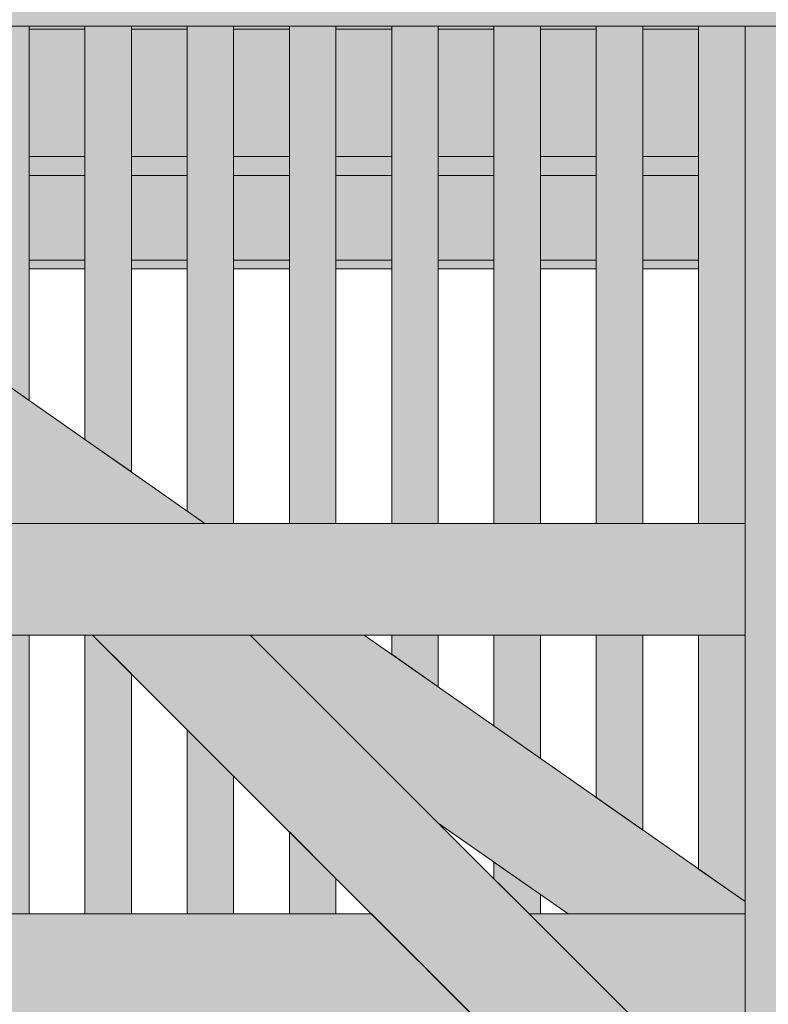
# Model space of a CAD drawing. Header units: millimetres. Extents: x 1567 to 2756, y -116 to 725.
# Tile 127 of 256: x 1735 to 1751, y 419 to 440. Entities that reach past the tile are written whole.
import ezdxf

# ---------------------------------------------------------------- set-up
doc = ezdxf.new("R2010")
doc.units = ezdxf.units.MM
doc.layers.add('Ech.1_50', color=7, linetype='Continuous')

msp = doc.modelspace()

# ---------------------------------------------------------------- hatches: boundary and pattern name
at = {"layer": 'Ech.1_50', "linetype": 'Continuous', "lineweight": 5, "true_color": 0xe6f1fc, "transparency": 33554687}
for points in [[(1586.223, 440.296), (1777.723, 440.296), (1777.723, 481.046), (1586.223, 481.046), (1586.223, 440.296)], [(1735.323, 440.228), (1736.523, 440.228), (1736.523, 440.296), (1735.323, 440.296), (1735.323, 440.228)], [(1737.523, 440.228), (1738.723, 440.228), (1738.723, 440.296), (1737.523, 440.296), (1737.523, 440.228)], [(1739.723, 440.228), (1740.923, 440.228), (1740.923, 440.296), (1739.723, 440.296), (1739.723, 440.228)], [(1741.923, 440.228), (1743.123, 440.228), (1743.123, 440.296), (1741.923, 440.296), (1741.923, 440.228)], [(1744.123, 440.228), (1745.323, 440.228), (1745.323, 440.296), (1744.123, 440.296), (1744.123, 440.228)], [(1746.323, 440.228), (1747.523, 440.228), (1747.523, 440.296), (1746.323, 440.296), (1746.323, 440.228)], [(1748.523, 440.228), (1749.723, 440.228), (1749.723, 440.296), (1748.523, 440.296), (1748.523, 440.228)]]:
    msp.add_hatch(color=7, dxfattribs=at).paths.add_polyline_path(points)
at = {"layer": 'Ech.1_50', "linetype": 'Continuous', "lineweight": 5, "true_color": 0xe0d9d1, "transparency": 33554687}
for points in [[(1734.921, 429.596), (1739.105, 429.596), (1723.824, 440.296), (1719.639, 440.296), (1734.921, 429.596)], [(1740.08, 427.196), (1736.686, 427.196), (1750.723, 413.159), (1750.723, 416.553), (1740.08, 427.196)], [(1742.532, 427.196), (1740.08, 427.196), (1744.124, 423.152), (1746.917, 421.196), (1750.723, 421.196), (1750.723, 421.461), (1742.532, 427.196)]]:
    msp.add_hatch(color=254, dxfattribs=at).paths.add_polyline_path(points)
at = {"layer": 'Ech.1_50', "linetype": 'Continuous', "lineweight": 5, "true_color": 0xeaddd7, "transparency": 33554687}
for points in [[(1735.323, 440.296), (1734.323, 440.296), (1734.323, 432.944), (1735.323, 432.244), (1735.323, 440.296)], [(1737.523, 440.296), (1736.523, 440.296), (1736.523, 431.404), (1737.523, 430.704), (1737.523, 440.296)], [(1739.723, 440.296), (1738.723, 440.296), (1738.723, 429.864), (1739.105, 429.596), (1739.723, 429.596), (1739.723, 440.296)], [(1740.923, 429.596), (1741.923, 429.596), (1741.923, 440.296), (1740.923, 440.296), (1740.923, 429.596)], [(1743.123, 429.596), (1744.123, 429.596), (1744.123, 440.296), (1743.123, 440.296), (1743.123, 429.596)], [(1745.323, 429.596), (1746.323, 429.596), (1746.323, 440.296), (1745.323, 440.296), (1745.323, 429.596)], [(1747.523, 429.596), (1748.523, 429.596), (1748.523, 440.296), (1747.523, 440.296), (1747.523, 429.596)], [(1749.723, 429.596), (1750.723, 429.596), (1750.723, 440.296), (1749.723, 440.296), (1749.723, 429.596)], [(1735.323, 427.196), (1734.323, 427.196), (1734.323, 421.196), (1735.323, 421.196), (1735.323, 427.196)], [(1736.523, 421.196), (1737.523, 421.196), (1737.523, 426.359), (1736.686, 427.196), (1736.523, 427.196), (1736.523, 421.196)], [(1744.123, 427.196), (1743.123, 427.196), (1743.123, 426.783), (1744.123, 426.082), (1744.123, 427.196)], [(1746.323, 427.196), (1745.323, 427.196), (1745.323, 425.242), (1746.323, 424.542), (1746.323, 427.196)], [(1748.523, 427.196), (1747.523, 427.196), (1747.523, 423.702), (1748.523, 423.001), (1748.523, 427.196)], [(1750.723, 427.196), (1749.723, 427.196), (1749.723, 422.161), (1750.723, 421.461), (1750.723, 427.196)], [(1738.723, 421.196), (1739.723, 421.196), (1739.723, 424.159), (1738.723, 425.159), (1738.723, 421.196)], [(1740.923, 421.196), (1741.923, 421.196), (1741.923, 421.959), (1740.923, 422.959), (1740.923, 421.196)], [(1746.08, 421.196), (1746.323, 421.196), (1746.323, 421.612), (1745.323, 422.312), (1745.323, 421.953), (1746.08, 421.196)]]:
    msp.add_hatch(color=254, dxfattribs=at).paths.add_polyline_path(points)
at = {"layer": 'Ech.1_50', "linetype": 'Continuous', "lineweight": 5, "true_color": 0xe0d1b3, "transparency": 33554687}
for points in [[(1735.323, 437.492), (1736.523, 437.492), (1736.523, 440.228), (1735.323, 440.228), (1735.323, 437.492)], [(1737.523, 437.492), (1738.723, 437.492), (1738.723, 440.228), (1737.523, 440.228), (1737.523, 437.492)], [(1739.723, 437.492), (1740.923, 437.492), (1740.923, 440.228), (1739.723, 440.228), (1739.723, 437.492)], [(1741.923, 437.492), (1743.123, 437.492), (1743.123, 440.228), (1741.923, 440.228), (1741.923, 437.492)], [(1744.123, 437.492), (1745.323, 437.492), (1745.323, 440.228), (1744.123, 440.228), (1744.123, 437.492)], [(1746.323, 437.492), (1747.523, 437.492), (1747.523, 440.228), (1746.323, 440.228), (1746.323, 437.492)], [(1748.523, 437.492), (1749.723, 437.492), (1749.723, 440.228), (1748.523, 440.228), (1748.523, 437.492)], [(1735.323, 437.082), (1736.523, 437.082), (1736.523, 437.492), (1735.323, 437.492), (1735.323, 437.082)], [(1737.523, 437.082), (1738.723, 437.082), (1738.723, 437.492), (1737.523, 437.492), (1737.523, 437.082)], [(1739.723, 437.082), (1740.923, 437.082), (1740.923, 437.492), (1739.723, 437.492), (1739.723, 437.082)], [(1741.923, 437.082), (1743.123, 437.082), (1743.123, 437.492), (1741.923, 437.492), (1741.923, 437.082)], [(1744.123, 437.082), (1745.323, 437.082), (1745.323, 437.492), (1744.123, 437.492), (1744.123, 437.082)], [(1746.323, 437.082), (1747.523, 437.082), (1747.523, 437.492), (1746.323, 437.492), (1746.323, 437.082)], [(1748.523, 437.082), (1749.723, 437.082), (1749.723, 437.492), (1748.523, 437.492), (1748.523, 437.082)]]:
    msp.add_hatch(color=254, dxfattribs=at).paths.add_polyline_path(points)
at = {"layer": 'Ech.1_50', "linetype": 'Continuous', "lineweight": 5, "true_color": 0xe0c8b3, "transparency": 33554687}
msp.add_hatch(color=9, dxfattribs=at).paths.add_polyline_path([(1751.723, 440.296), (1750.723, 440.296), (1750.723, 413.196), (1751.723, 413.196), (1751.723, 440.296)])
at = {"layer": 'Ech.1_50', "linetype": 'Continuous', "lineweight": 5, "true_color": 0xf7e0b3, "transparency": 33554687}
for points in [[(1735.323, 435.258), (1736.523, 435.258), (1736.523, 437.082), (1735.323, 437.082), (1735.323, 435.258)], [(1737.523, 435.258), (1738.723, 435.258), (1738.723, 437.082), (1737.523, 437.082), (1737.523, 435.258)], [(1739.723, 435.258), (1740.923, 435.258), (1740.923, 437.082), (1739.723, 437.082), (1739.723, 435.258)], [(1741.923, 435.258), (1743.123, 435.258), (1743.123, 437.082), (1741.923, 437.082), (1741.923, 435.258)], [(1744.123, 435.258), (1745.323, 435.258), (1745.323, 437.082), (1744.123, 437.082), (1744.123, 435.258)], [(1746.323, 435.258), (1747.523, 435.258), (1747.523, 437.082), (1746.323, 437.082), (1746.323, 435.258)], [(1748.523, 435.258), (1749.723, 435.258), (1749.723, 437.082), (1748.523, 437.082), (1748.523, 435.258)], [(1735.323, 435.077), (1736.523, 435.077), (1736.523, 435.258), (1735.323, 435.258), (1735.323, 435.077)], [(1737.523, 435.077), (1738.723, 435.077), (1738.723, 435.258), (1737.523, 435.258), (1737.523, 435.077)], [(1739.723, 435.077), (1740.923, 435.077), (1740.923, 435.258), (1739.723, 435.258), (1739.723, 435.077)], [(1741.923, 435.077), (1743.123, 435.077), (1743.123, 435.258), (1741.923, 435.258), (1741.923, 435.077)], [(1744.123, 435.077), (1745.323, 435.077), (1745.323, 435.258), (1744.123, 435.258), (1744.123, 435.077)], [(1746.323, 435.077), (1747.523, 435.077), (1747.523, 435.258), (1746.323, 435.258), (1746.323, 435.077)], [(1748.523, 435.077), (1749.723, 435.077), (1749.723, 435.258), (1748.523, 435.258), (1748.523, 435.077)]]:
    msp.add_hatch(color=254, dxfattribs=at).paths.add_polyline_path(points)
at = {"layer": 'Ech.1_50', "linetype": 'Continuous', "lineweight": 5, "true_color": 0xe3bbbb, "transparency": 33554687}
for points in [[(1683.723, 427.196), (1750.723, 427.196), (1750.723, 429.596), (1683.723, 429.596), (1683.723, 427.196)], [(1689.36, 418.796), (1745.086, 418.796), (1742.686, 421.196), (1691.76, 421.196), (1689.36, 418.796)], [(1748.48, 418.796), (1750.723, 418.796), (1750.723, 421.196), (1746.08, 421.196), (1748.48, 418.796)]]:
    msp.add_hatch(color=9, dxfattribs=at).paths.add_polyline_path(points)

# ---------------------------------------------------------------- linework, layer by layer
at = {"layer": 'Ech.1_50', "color": 7, "linetype": 'Continuous', "lineweight": 5}
for points in [[(1586.223, 440.296), (1777.723, 440.296), (1777.723, 481.046), (1586.223, 481.046), (1586.223, 440.296)], [(1734.921, 429.596), (1739.105, 429.596), (1723.824, 440.296), (1719.639, 440.296), (1734.921, 429.596)], [(1735.323, 440.296), (1734.323, 440.296), (1734.323, 432.944), (1735.323, 432.244), (1735.323, 440.296)], [(1735.323, 440.228), (1736.523, 440.228), (1736.523, 440.296), (1735.323, 440.296), (1735.323, 440.228)], [(1735.323, 437.492), (1736.523, 437.492), (1736.523, 440.228), (1735.323, 440.228), (1735.323, 437.492)], [(1737.523, 440.296), (1736.523, 440.296), (1736.523, 431.404), (1737.523, 430.704), (1737.523, 440.296)], [(1737.523, 440.228), (1738.723, 440.228), (1738.723, 440.296), (1737.523, 440.296), (1737.523, 440.228)], [(1737.523, 437.492), (1738.723, 437.492), (1738.723, 440.228), (1737.523, 440.228), (1737.523, 437.492)], [(1739.723, 440.296), (1738.723, 440.296), (1738.723, 429.864), (1739.105, 429.596), (1739.723, 429.596), (1739.723, 440.296)], [(1739.723, 440.228), (1740.923, 440.228), (1740.923, 440.296), (1739.723, 440.296), (1739.723, 440.228)], [(1739.723, 437.492), (1740.923, 437.492), (1740.923, 440.228), (1739.723, 440.228), (1739.723, 437.492)], [(1740.923, 429.596), (1741.923, 429.596), (1741.923, 440.296), (1740.923, 440.296), (1740.923, 429.596)], [(1741.923, 440.228), (1743.123, 440.228), (1743.123, 440.296), (1741.923, 440.296), (1741.923, 440.228)], [(1741.923, 437.492), (1743.123, 437.492), (1743.123, 440.228), (1741.923, 440.228), (1741.923, 437.492)], [(1743.123, 429.596), (1744.123, 429.596), (1744.123, 440.296), (1743.123, 440.296), (1743.123, 429.596)], [(1744.123, 440.228), (1745.323, 440.228), (1745.323, 440.296), (1744.123, 440.296), (1744.123, 440.228)], [(1744.123, 437.492), (1745.323, 437.492), (1745.323, 440.228), (1744.123, 440.228), (1744.123, 437.492)], [(1745.323, 429.596), (1746.323, 429.596), (1746.323, 440.296), (1745.323, 440.296), (1745.323, 429.596)], [(1746.323, 440.228), (1747.523, 440.228), (1747.523, 440.296), (1746.323, 440.296), (1746.323, 440.228)], [(1746.323, 437.492), (1747.523, 437.492), (1747.523, 440.228), (1746.323, 440.228), (1746.323, 437.492)], [(1747.523, 429.596), (1748.523, 429.596), (1748.523, 440.296), (1747.523, 440.296), (1747.523, 429.596)], [(1748.523, 440.228), (1749.723, 440.228), (1749.723, 440.296), (1748.523, 440.296), (1748.523, 440.228)], [(1748.523, 437.492), (1749.723, 437.492), (1749.723, 440.228), (1748.523, 440.228), (1748.523, 437.492)], [(1749.723, 429.596), (1750.723, 429.596), (1750.723, 440.296), (1749.723, 440.296), (1749.723, 429.596)], [(1751.723, 440.296), (1750.723, 440.296), (1750.723, 413.196), (1751.723, 413.196), (1751.723, 440.296)], [(1735.323, 437.082), (1736.523, 437.082), (1736.523, 437.492), (1735.323, 437.492), (1735.323, 437.082)], [(1737.523, 437.082), (1738.723, 437.082), (1738.723, 437.492), (1737.523, 437.492), (1737.523, 437.082)], [(1739.723, 437.082), (1740.923, 437.082), (1740.923, 437.492), (1739.723, 437.492), (1739.723, 437.082)], [(1741.923, 437.082), (1743.123, 437.082), (1743.123, 437.492), (1741.923, 437.492), (1741.923, 437.082)], [(1744.123, 437.082), (1745.323, 437.082), (1745.323, 437.492), (1744.123, 437.492), (1744.123, 437.082)], [(1746.323, 437.082), (1747.523, 437.082), (1747.523, 437.492), (1746.323, 437.492), (1746.323, 437.082)], [(1748.523, 437.082), (1749.723, 437.082), (1749.723, 437.492), (1748.523, 437.492), (1748.523, 437.082)], [(1735.323, 435.258), (1736.523, 435.258), (1736.523, 437.082), (1735.323, 437.082), (1735.323, 435.258)], [(1737.523, 435.258), (1738.723, 435.258), (1738.723, 437.082), (1737.523, 437.082), (1737.523, 435.258)], [(1739.723, 435.258), (1740.923, 435.258), (1740.923, 437.082), (1739.723, 437.082), (1739.723, 435.258)], [(1741.923, 435.258), (1743.123, 435.258), (1743.123, 437.082), (1741.923, 437.082), (1741.923, 435.258)], [(1744.123, 435.258), (1745.323, 435.258), (1745.323, 437.082), (1744.123, 437.082), (1744.123, 435.258)], [(1746.323, 435.258), (1747.523, 435.258), (1747.523, 437.082), (1746.323, 437.082), (1746.323, 435.258)], [(1748.523, 435.258), (1749.723, 435.258), (1749.723, 437.082), (1748.523, 437.082), (1748.523, 435.258)], [(1735.323, 435.077), (1736.523, 435.077), (1736.523, 435.258), (1735.323, 435.258), (1735.323, 435.077)], [(1737.523, 435.077), (1738.723, 435.077), (1738.723, 435.258), (1737.523, 435.258), (1737.523, 435.077)], [(1739.723, 435.077), (1740.923, 435.077), (1740.923, 435.258), (1739.723, 435.258), (1739.723, 435.077)], [(1741.923, 435.077), (1743.123, 435.077), (1743.123, 435.258), (1741.923, 435.258), (1741.923, 435.077)], [(1744.123, 435.077), (1745.323, 435.077), (1745.323, 435.258), (1744.123, 435.258), (1744.123, 435.077)], [(1746.323, 435.077), (1747.523, 435.077), (1747.523, 435.258), (1746.323, 435.258), (1746.323, 435.077)], [(1748.523, 435.077), (1749.723, 435.077), (1749.723, 435.258), (1748.523, 435.258), (1748.523, 435.077)], [(1683.723, 427.196), (1750.723, 427.196), (1750.723, 429.596), (1683.723, 429.596), (1683.723, 427.196)], [(1735.323, 427.196), (1734.323, 427.196), (1734.323, 421.196), (1735.323, 421.196), (1735.323, 427.196)], [(1736.523, 421.196), (1737.523, 421.196), (1737.523, 426.359), (1736.686, 427.196), (1736.523, 427.196), (1736.523, 421.196)], [(1740.08, 427.196), (1736.686, 427.196), (1750.723, 413.159), (1750.723, 416.553), (1740.08, 427.196)], [(1742.532, 427.196), (1740.08, 427.196), (1744.124, 423.152), (1746.917, 421.196), (1750.723, 421.196), (1750.723, 421.461), (1742.532, 427.196)], [(1744.123, 427.196), (1743.123, 427.196), (1743.123, 426.783), (1744.123, 426.082), (1744.123, 427.196)], [(1746.323, 427.196), (1745.323, 427.196), (1745.323, 425.242), (1746.323, 424.542), (1746.323, 427.196)], [(1748.523, 427.196), (1747.523, 427.196), (1747.523, 423.702), (1748.523, 423.001), (1748.523, 427.196)], [(1750.723, 427.196), (1749.723, 427.196), (1749.723, 422.161), (1750.723, 421.461), (1750.723, 427.196)], [(1738.723, 421.196), (1739.723, 421.196), (1739.723, 424.159), (1738.723, 425.159), (1738.723, 421.196)], [(1740.923, 421.196), (1741.923, 421.196), (1741.923, 421.959), (1740.923, 422.959), (1740.923, 421.196)], [(1746.08, 421.196), (1746.323, 421.196), (1746.323, 421.612), (1745.323, 422.312), (1745.323, 421.953), (1746.08, 421.196)], [(1689.36, 418.796), (1745.086, 418.796), (1742.686, 421.196), (1691.76, 421.196), (1689.36, 418.796)], [(1748.48, 418.796), (1750.723, 418.796), (1750.723, 421.196), (1746.08, 421.196), (1748.48, 418.796)]]:
    msp.add_lwpolyline(points, close=True, dxfattribs=at)

doc.saveas('drawing.dxf')
